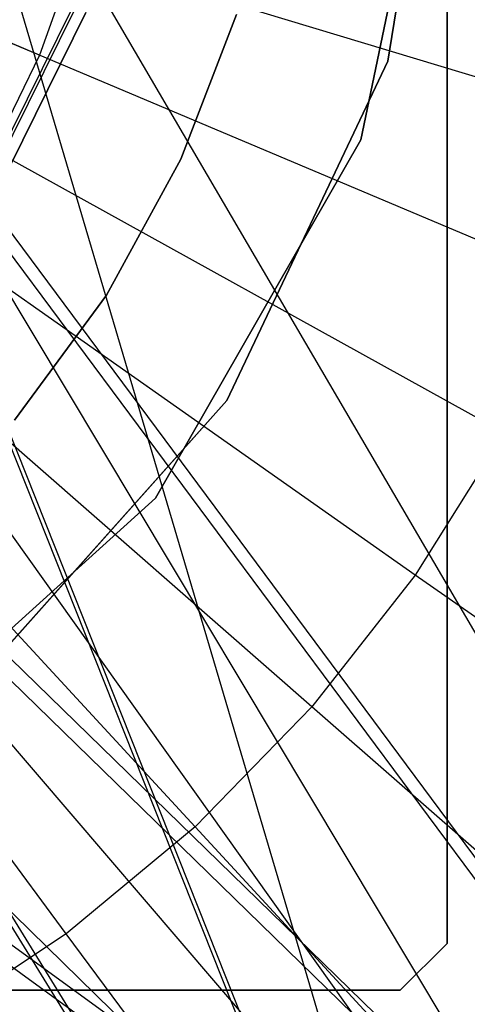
# Model space of a CAD drawing. Extents: x 0.1 to 16.1, y -3 to 3.
# Tile 32 of 65: x 8.418 to 8.588, y -0.505 to -0.132. Entities that reach past the tile are written whole.
import ezdxf

# ---------------------------------------------------------------- set-up
doc = ezdxf.new("R2010")
doc.units = 0
doc.header["$LTSCALE"] = 2.54
doc.layers.get('0').update_dxf_attribs({"color": 13, "linetype": 'CONTINUOUS'})

# ---------------------------------------------------------------- blocks, each defined once
blk = doc.blocks.new('DROPS_WOOD_D_PM_STL')
at = {"color": 0}
for p, q in [((8.58, -0.48229, 16.33972), (8.58, 0.48229, 16.33972)), ((8.58, 0.48229, 16.03972), (8.58, -0.48229, 16.03972)), ((8.58, -0.48229, 16.33972), (8.58, 0.48229, 16.33972)), ((8.58, 0.48229, 16.03972), (8.58, -0.48229, 16.03972)), ((8.61693, -0.79844, 20.37999), (8.38, 0.00157, 20.35546)), ((8.61693, -0.79844, 20.37999), (8.38, 0.00157, 20.35546)), ((8.84818, -0.80459, 32.30682), (8.38, -0.00461, 32.33857)), ((8.84818, -0.80459, 32.30682), (8.38, -0.00461, 32.33857)), ((8.55755, -0.14814, 213.39407), (8.57994, -0.0076, 213.39407)), ((8.57994, -0.0076, 213.47407), (8.55755, -0.14814, 213.47407)), ((8.57994, -0.0076, 213.47407), (8.55755, -0.14814, 213.47407)), ((8.55755, -0.14814, 213.39407), (8.57994, -0.0076, 213.39407)), ((8.57938, -0.02479, 16.033), (8.54728, -0.1779, 16.033)), ((8.54728, -0.1779, 15.973), (8.57938, -0.02479, 15.973)), ((8.57938, -0.02479, 16.033), (8.54728, -0.1779, 16.033)), ((8.54728, -0.1779, 15.973), (8.57938, -0.02479, 15.973)), ((8.65093, -0.17215, 2.22278), (8.36632, -0.08633, 2.19005)), ((8.65093, -0.17215, 2.22278), (8.36632, -0.08633, 2.19005)), ((8.43903, -0.10826, 16.33972), (8.42549, -0.14581, 16.33972)), ((8.43903, -0.10826, 16.33972), (8.42549, -0.14581, 16.33972)), ((8.6294, -0.23186, 2.22278), (8.35552, -0.11628, 2.19005)), ((8.6294, -0.23186, 2.22278), (8.35552, -0.11628, 2.19005)), ((8.35029, -0.12653, 16.3487), (8.84818, -0.79638, 16.38075)), ((8.35029, -0.12653, 16.3487), (8.84818, -0.79638, 16.38075)), ((8.35029, -0.12859, 20.35327), (8.61693, -0.79844, 20.37999)), ((8.35029, -0.12859, 20.35327), (8.61693, -0.79844, 20.37999)), ((8.35029, -0.13017, 32.36249), (8.75179, -0.8, 32.39413)), ((8.35029, -0.13017, 32.36249), (8.75179, -0.8, 32.39413)), ((8.39884, -0.207, 213.38735), (8.43798, -0.12789, 213.38735)), ((8.39884, -0.207, 213.38735), (8.43798, -0.12789, 213.38735)), ((8.39973, -0.20757, 213.39202), (8.43898, -0.12824, 213.39202)), ((8.39973, -0.20757, 213.39202), (8.43898, -0.12824, 213.39202)), ((8.44303, -0.12969, 213.38308), (8.40334, -0.20992, 213.38308)), ((8.40334, -0.20992, 213.30308), (8.44303, -0.12969, 213.30308)), ((8.44303, -0.12969, 213.47407), (8.40334, -0.20992, 213.47407)), ((8.40334, -0.20992, 213.30308), (8.44303, -0.12969, 213.30308)), ((8.44303, -0.12969, 213.47407), (8.40334, -0.20992, 213.47407)), ((8.40334, -0.20992, 213.39407), (8.44303, -0.12969, 213.39407)), ((8.40334, -0.20992, 213.39407), (8.44303, -0.12969, 213.39407)), ((8.44303, -0.12969, 213.38308), (8.40334, -0.20992, 213.38308)), ((8.47912, -0.18521, 28.35251), (8.50024, -0.13036, 28.35251)), ((8.50024, -0.13036, 27.85251), (8.47912, -0.18521, 27.85251)), ((8.47912, -0.18521, 28.35251), (8.50024, -0.13036, 28.35251)), ((8.50024, -0.13036, 27.85251), (8.47912, -0.18521, 27.85251)), ((8.47912, -0.18521, 20.86645), (8.50024, -0.13036, 20.86645)), ((8.50024, -0.13036, 20.36645), (8.47912, -0.18521, 20.36645)), ((8.47912, -0.18521, 20.86645), (8.50024, -0.13036, 20.86645)), ((8.50024, -0.13036, 20.36645), (8.47912, -0.18521, 20.36645)), ((8.35029, -0.13271, 28.33499), (8.61693, -0.80253, 28.30758)), ((8.35029, -0.13271, 28.33499), (8.61693, -0.80253, 28.30758)), ((8.35029, -0.13477, 32.33956), (8.84818, -0.80459, 32.30682)), ((8.35029, -0.13477, 32.33956), (8.84818, -0.80459, 32.30682)), ((8.42549, -0.14581, 16.33972), (8.41357, -0.14078, 16.33802)), ((8.42549, -0.14581, 16.33972), (8.41357, -0.14078, 16.33802)), ((8.60164, -0.28895, 2.22278), (8.3416, -0.14491, 2.19005)), ((8.60164, -0.28895, 2.22278), (8.3416, -0.14491, 2.19005)), ((8.42549, -0.14581, 16.33972), (8.40804, -0.18171, 16.33972)), ((8.42549, -0.14581, 16.33972), (8.40804, -0.18171, 16.33972)), ((8.49647, -0.27668, 213.39407), (8.55755, -0.14814, 213.39407)), ((8.55755, -0.14814, 213.47407), (8.49647, -0.27668, 213.47407)), ((8.55755, -0.14814, 213.47407), (8.49647, -0.27668, 213.47407)), ((8.49647, -0.27668, 213.39407), (8.55755, -0.14814, 213.39407)), ((8.55755, -0.14814, 213.39407), (8.55755, -0.14814, 213.47407)), ((8.55755, -0.14814, 213.39407), (8.55755, -0.14814, 213.47407)), ((8.56797, -0.34276, 2.22278), (8.32472, -0.17189, 2.19005)), ((8.56797, -0.34276, 2.22278), (8.32472, -0.17189, 2.19005)), ((8.54728, -0.1779, 16.033), (8.46944, -0.31359, 16.033)), ((8.46944, -0.31359, 15.973), (8.54728, -0.1779, 15.973)), ((8.54728, -0.1779, 16.033), (8.46944, -0.31359, 16.033)), ((8.46944, -0.31359, 15.973), (8.54728, -0.1779, 15.973)), ((8.54728, -0.1779, 16.033), (8.54728, -0.1779, 15.973)), ((8.54728, -0.1779, 16.033), (8.54728, -0.1779, 15.973)), ((8.45087, -0.23676, 28.35251), (8.47912, -0.18521, 28.35251)), ((8.47912, -0.18521, 27.85251), (8.45087, -0.23676, 27.85251)), ((8.45087, -0.23676, 28.35251), (8.47912, -0.18521, 28.35251)), ((8.47912, -0.18521, 27.85251), (8.45087, -0.23676, 27.85251)), ((8.45087, -0.23676, 20.86645), (8.47912, -0.18521, 20.86645)), ((8.47912, -0.18521, 20.36645), (8.45087, -0.23676, 20.36645)), ((8.45087, -0.23676, 20.86645), (8.47912, -0.18521, 20.86645)), ((8.47912, -0.18521, 20.36645), (8.45087, -0.23676, 20.36645)), ((8.47912, -0.18521, 28.35251), (8.47912, -0.18521, 27.85251)), ((8.47912, -0.18521, 28.35251), (8.47912, -0.18521, 27.85251)), ((8.47912, -0.18521, 20.86645), (8.47912, -0.18521, 20.36645)), ((8.47912, -0.18521, 20.86645), (8.47912, -0.18521, 20.36645)), ((8.31462, -0.18696, 32.36099), (8.75179, -0.8, 32.39413)), ((8.31462, -0.18696, 32.36099), (8.75179, -0.8, 32.39413)), ((8.52877, -0.39268, 2.22278), (8.30506, -0.19693, 2.19005)), ((8.52877, -0.39268, 2.22278), (8.30506, -0.19693, 2.19005)), ((8.48449, -0.43816, 2.22278), (8.28285, -0.21974, 2.19005)), ((8.48449, -0.43816, 2.22278), (8.28285, -0.21974, 2.19005)), ((8.84818, -0.79638, 16.38075), (8.26705, -0.23091, 16.34626)), ((8.84818, -0.79638, 16.38075), (8.26705, -0.23091, 16.34626)), ((8.26705, -0.23298, 20.34845), (8.61693, -0.79844, 20.37999)), ((8.26705, -0.23298, 20.34845), (8.61693, -0.79844, 20.37999)), ((8.26705, -0.23455, 32.35932), (8.75179, -0.8, 32.39413)), ((8.26705, -0.23455, 32.35932), (8.75179, -0.8, 32.39413)), ((8.26705, -0.2371, 28.3397), (8.61693, -0.80253, 28.30758)), ((8.26705, -0.2371, 28.3397), (8.61693, -0.80253, 28.30758)), ((8.41601, -0.28408, 28.35251), (8.45087, -0.23676, 28.35251)), ((8.45087, -0.23676, 27.85251), (8.41601, -0.28408, 27.85251)), ((8.41601, -0.28408, 28.35251), (8.45087, -0.23676, 28.35251)), ((8.45087, -0.23676, 27.85251), (8.41601, -0.28408, 27.85251)), ((8.41601, -0.28408, 20.86645), (8.45087, -0.23676, 20.86645)), ((8.45087, -0.23676, 20.36645), (8.41601, -0.28408, 20.36645)), ((8.41601, -0.28408, 20.86645), (8.45087, -0.23676, 20.86645)), ((8.45087, -0.23676, 20.36645), (8.41601, -0.28408, 20.36645)), ((8.45087, -0.23676, 28.35251), (8.45087, -0.23676, 27.85251)), ((8.45087, -0.23676, 28.35251), (8.45087, -0.23676, 27.85251)), ((8.45087, -0.23676, 20.86645), (8.45087, -0.23676, 20.36645)), ((8.45087, -0.23676, 20.86645), (8.45087, -0.23676, 20.36645)), ((8.43563, -0.47867, 2.22278), (8.25835, -0.24006, 2.19005)), ((8.43563, -0.47867, 2.22278), (8.25835, -0.24006, 2.19005)), ((8.26705, -0.23916, 32.34189), (8.84818, -0.80459, 32.30682)), ((8.26705, -0.23916, 32.34189), (8.84818, -0.80459, 32.30682)), ((8.21016, -0.27029, 32.35781), (8.75179, -0.8, 32.39413)), ((8.21016, -0.27029, 32.35781), (8.75179, -0.8, 32.39413)), ((8.40165, -0.38281, 213.39407), (8.49647, -0.27668, 213.39407)), ((8.49647, -0.27668, 213.47407), (8.40165, -0.38281, 213.47407)), ((8.49647, -0.27668, 213.47407), (8.40165, -0.38281, 213.47407)), ((8.40165, -0.38281, 213.39407), (8.49647, -0.27668, 213.39407)), ((8.49647, -0.27668, 213.39407), (8.49647, -0.27668, 213.47407)), ((8.49647, -0.27668, 213.39407), (8.49647, -0.27668, 213.47407)), ((8.14676, -0.28884, 16.34433), (8.84818, -0.79638, 16.38075)), ((8.14676, -0.28884, 16.34433), (8.84818, -0.79638, 16.38075)), ((8.60164, -0.28895, 2.22278), (8.56797, -0.34276, 2.22278)), ((8.60164, -0.28895, 2.22278), (8.56797, -0.34276, 2.22278)), ((8.14676, -0.29709, 32.34377), (8.84818, -0.80459, 32.30682)), ((8.14676, -0.29709, 32.34377), (8.84818, -0.80459, 32.30682)), ((8.46944, -0.31359, 16.033), (8.35347, -0.41858, 16.033)), ((8.35347, -0.41858, 15.973), (8.46944, -0.31359, 15.973)), ((8.46944, -0.31359, 16.033), (8.35347, -0.41858, 16.033)), ((8.35347, -0.41858, 15.973), (8.46944, -0.31359, 15.973)), ((8.46944, -0.31359, 16.033), (8.46944, -0.31359, 15.973)), ((8.46944, -0.31359, 16.033), (8.46944, -0.31359, 15.973)), ((8.56797, -0.34276, 2.22278), (8.52877, -0.39268, 2.22278)), ((8.56797, -0.34276, 2.22278), (8.52877, -0.39268, 2.22278)), ((8.80716, -0.51077, 2.286), (8.56797, -0.34276, 2.22278)), ((8.80716, -0.51077, 2.286), (8.56797, -0.34276, 2.22278)), ((8.52877, -0.39268, 2.22278), (8.48449, -0.43816, 2.22278)), ((8.52877, -0.39268, 2.22278), (8.48449, -0.43816, 2.22278)), ((8.74875, -0.58517, 2.286), (8.52877, -0.39268, 2.22278)), ((8.74875, -0.58517, 2.286), (8.52877, -0.39268, 2.22278)), ((8.48449, -0.43816, 2.22278), (8.43563, -0.47867, 2.22278)), ((8.48449, -0.43816, 2.22278), (8.43563, -0.47867, 2.22278)), ((8.68276, -0.65294, 2.286), (8.48449, -0.43816, 2.22278)), ((8.68276, -0.65294, 2.286), (8.48449, -0.43816, 2.22278)), ((8.43563, -0.47867, 2.22278), (8.38273, -0.51376, 2.22278)), ((8.43563, -0.47867, 2.22278), (8.38273, -0.51376, 2.22278)), ((8.60995, -0.71331, 2.286), (8.43563, -0.47867, 2.22278)), ((8.60995, -0.71331, 2.286), (8.43563, -0.47867, 2.22278)), ((8.56229, -0.5, 16.33972), (8.58, -0.48229, 16.33972)), ((8.58, -0.48229, 16.03972), (8.56229, -0.5, 16.03972)), ((8.56229, -0.5, 16.33972), (8.58, -0.48229, 16.33972)), ((8.58, -0.48229, 16.03972), (8.56229, -0.5, 16.03972)), ((8.58, -0.48229, 16.03972), (8.58, -0.48229, 16.33972)), ((8.58, -0.48229, 16.03972), (8.58, -0.48229, 16.33972)), ((7.59771, -0.5, 16.33972), (8.56229, -0.5, 16.33972)), ((8.56229, -0.5, 16.03972), (7.59771, -0.5, 16.03972)), ((7.59771, -0.5, 16.33972), (8.56229, -0.5, 16.33972)), ((8.56229, -0.5, 16.03972), (7.59771, -0.5, 16.03972)), ((8.56229, -0.5, 16.33972), (8.56229, -0.5, 16.03972)), ((8.56229, -0.5, 16.33972), (8.56229, -0.5, 16.03972))]:
    blk.add_line(p, q, dxfattribs=at)

msp = doc.modelspace()

# ---------------------------------------------------------------- block references
at = {"color": 250}
msp.add_blockref('DROPS_WOOD_D_PM_STL', (0, 0), dxfattribs=at)

doc.saveas('drawing.dxf')
